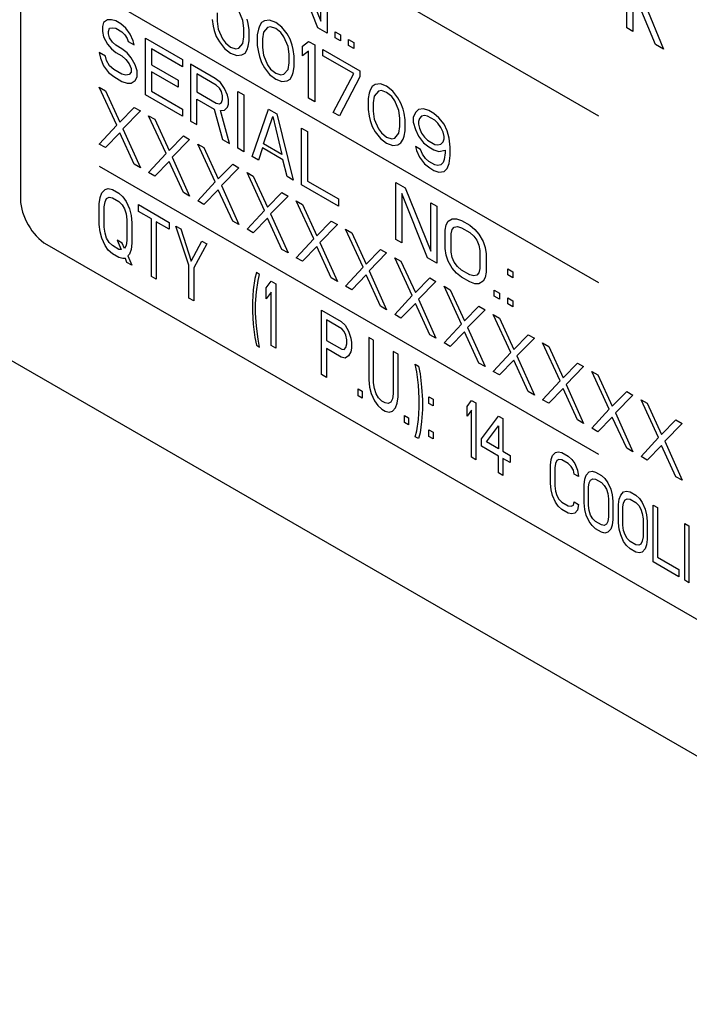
# Model space of a CAD drawing. Header units: millimetres. Extents: x 0 to 5600, y -1552 to 3960.
# Tile 80 of 199: x 3988 to 4024, y 2610 to 2663. Entities that reach past the tile are written whole.
import ezdxf

# ---------------------------------------------------------------- set-up
doc = ezdxf.new("R2010")
doc.units = ezdxf.units.MM
doc.header["$LTSCALE"] = 308
doc.layers.get('0').update_dxf_attribs({"linetype": 'CONTINUOUS'})
doc.styles.get("Standard").update_dxf_attribs({"font": 'txt', "width": 0.9})
doc.dimstyles.get("Standard").update_dxf_attribs({"dimtxt": 20, "dimasz": 33.333333, "dimexe": 1.5, "dimexo": 1.5, "dimtad": 1, "dimzin": 0, "dimdsep": 46, "dimtxsty": 'Standard', "dimblk": '_FILLED', "dimblk1": '_FILLED', "dimblk2": '_FILLED', "dimcen": 0.09, "dimazin": 0, "dimtol": 1, "dimtp": 0.01, "dimtm": 0.01, "dimtfac": 1, "dimtofl": 0, "dimtmove": 0, "dimatfit": 3, "dimldrblk": '_FILLED', "dimfxl": 0, "dimtolj": 1, "dimtzin": 0, "dimarcsym": 0})

# ---------------------------------------------------------------- blocks, each defined once
blk = doc.blocks.new('_FILLED')
at = {"color": 0, "linetype": 'ByBlock'}
blk.add_solid([(0, 0), (-1, 0.2), (-1, -0.2)], dxfattribs=at)

msp = doc.modelspace()

# ---------------------------------------------------------------- linework, layer by layer
at = {"color": 7, "linetype": 'Continuous'}
for p, q in [((3843.19, 2728.185), (4214.423, 2513.859)), ((3987.86, 2689.57), (3987.86, 2653.644)), ((3992.103, 2673.649), (4018.973, 2658.135)), ((4003.869, 2662.875), (4002.488, 2666.343)), ((4002.654, 2666.638), (4004.035, 2663.235)), ((4004.035, 2663.235), (4004.035, 2665.841)), ((4020.498, 2662.869), (4020.498, 2665.931)), ((4004.367, 2665.65), (4004.367, 2662.588)), ((3992.103, 2664.667), (4018.973, 2649.154)), ((4021.492, 2664.119), (4022.486, 2661.72)), ((3998.456, 2663.677), (3998.456, 2663.221)), ((3999.837, 2663.27), (3999.616, 2663.789)), ((4020.829, 2663.72), (4020.829, 2662.677)), ((4022.044, 2661.976), (4021.216, 2663.952)), ((3992.324, 2663.165), (3992.268, 2662.936)), ((3992.545, 2663.298), (3992.324, 2663.165)), ((3992.766, 2663.301), (3992.545, 2663.298)), ((3992.987, 2663.238), (3992.766, 2663.301)), ((3993.263, 2663.079), (3992.987, 2663.238)), ((3993.539, 2662.854), (3993.263, 2663.079)), ((3998.179, 2663.315), (3998.235, 2662.957)), ((3998.456, 2663.221), (3998.511, 2662.798)), ((3999.892, 2662.848), (3999.837, 2663.27)), ((4000.113, 2663.111), (4000.058, 2663.338)), ((4000.168, 2662.753), (4000.113, 2663.111)), ((4000.831, 2663.152), (4000.721, 2662.955)), ((4000.997, 2663.252), (4000.831, 2663.152)), ((4001.273, 2663.288), (4000.997, 2663.252)), ((4001.605, 2663.162), (4001.273, 2663.288)), ((4001.936, 2662.905), (4001.605, 2663.162)), ((3992.268, 2662.936), (3992.268, 2662.676)), ((3992.268, 2662.676), (3992.324, 2662.383)), ((3992.6, 2662.68), (3992.655, 2662.843)), ((3992.6, 2662.549), (3992.6, 2662.68)), ((3992.655, 2662.322), (3992.6, 2662.549)), ((3992.655, 2662.843), (3992.821, 2662.878)), ((3992.821, 2662.878), (3992.987, 2662.847)), ((3992.987, 2662.847), (3993.318, 2662.656)), ((3993.318, 2662.656), (3993.484, 2662.495)), ((3993.76, 2662.531), (3993.539, 2662.854)), ((3993.926, 2662.175), (3993.76, 2662.531)), ((3998.235, 2662.957), (3998.29, 2662.73)), ((3998.29, 2662.73), (3998.4, 2662.406)), ((3998.511, 2662.798), (3998.732, 2662.28)), ((3999.892, 2662.392), (3999.892, 2662.848)), ((4000.168, 2662.167), (4000.168, 2662.753)), ((4000.665, 2662.792), (4000.61, 2662.498)), ((4000.721, 2662.955), (4000.665, 2662.792)), ((4000.942, 2662.632), (4000.886, 2662.273)), ((4001.163, 2662.896), (4000.942, 2662.632)), ((4001.328, 2662.93), (4001.163, 2662.896)), ((4001.605, 2662.836), (4001.328, 2662.93)), ((4001.881, 2662.611), (4001.605, 2662.836)), ((4002.046, 2662.385), (4001.881, 2662.611)), ((4002.212, 2662.55), (4001.936, 2662.905)), ((4002.378, 2662.259), (4002.212, 2662.55)), ((4004.367, 2662.588), (4003.869, 2662.875)), ((4004.809, 2662.333), (4004.809, 2662.658)), ((4004.809, 2662.658), (4005.085, 2662.499)), ((4020.829, 2662.677), (4020.498, 2662.869)), ((3992.324, 2662.383), (3992.545, 2661.995)), ((3992.545, 2661.995), (3992.766, 2661.737)), ((3992.821, 2662.096), (3992.655, 2662.322)), ((3992.987, 2661.935), (3992.821, 2662.096)), ((3993.484, 2662.495), (3993.594, 2662.301)), ((3993.594, 2662.301), (3993.65, 2662.139)), ((3993.65, 2662.139), (3993.981, 2661.948)), ((3993.981, 2661.948), (3993.926, 2662.175)), ((3994.589, 2659.251), (3994.589, 2662.313)), ((3994.589, 2662.313), (3996.577, 2661.165)), ((3998.4, 2662.406), (3998.566, 2662.115)), ((3998.566, 2662.115), (3998.842, 2661.76)), ((3998.732, 2662.28), (3998.898, 2662.054)), ((3998.898, 2662.054), (3999.174, 2661.829)), ((3999.616, 2661.769), (3999.837, 2662.033)), ((3999.837, 2662.033), (3999.892, 2662.392)), ((4000.113, 2661.873), (4000.168, 2662.167)), ((4000.61, 2662.498), (4000.61, 2661.912)), ((4000.886, 2662.273), (4000.886, 2661.817)), ((4002.267, 2661.867), (4002.046, 2662.385)), ((4002.488, 2661.935), (4002.378, 2662.259)), ((4003.041, 2661.877), (4003.372, 2662.141)), ((4003.372, 2662.141), (4003.704, 2661.95)), ((4005.085, 2662.173), (4004.809, 2662.333)), ((4005.085, 2662.499), (4005.085, 2662.173)), ((4005.527, 2661.918), (4005.527, 2662.244)), ((4005.527, 2662.244), (4005.803, 2662.084)), ((4005.803, 2662.084), (4005.803, 2661.759)), ((4022.486, 2661.72), (4022.044, 2661.976)), ((3992.103, 2661.534), (3992.158, 2661.241)), ((3992.434, 2661.342), (3992.103, 2661.534)), ((3992.766, 2661.737), (3992.987, 2661.544)), ((3993.318, 2661.744), (3992.987, 2661.935)), ((3992.987, 2661.544), (3993.318, 2661.353)), ((3993.594, 2661.519), (3993.318, 2661.744)), ((3993.815, 2661.261), (3993.594, 2661.519)), ((3994.92, 2661.731), (3994.92, 2660.884)), ((3996.577, 2660.774), (3994.92, 2661.731)), ((3998.842, 2661.76), (3999.174, 2661.503)), ((3999.174, 2661.829), (3999.45, 2661.735)), ((3999.174, 2661.503), (3999.505, 2661.377)), ((3999.45, 2661.735), (3999.616, 2661.769)), ((3999.782, 2661.413), (3999.947, 2661.513)), ((3999.947, 2661.513), (4000.058, 2661.71)), ((4000.058, 2661.71), (4000.113, 2661.873)), ((4000.61, 2661.912), (4000.665, 2661.554)), ((4000.665, 2661.554), (4000.721, 2661.327)), ((4000.886, 2661.817), (4000.942, 2661.395)), ((4002.323, 2661.444), (4002.267, 2661.867)), ((4002.323, 2660.988), (4002.323, 2661.444)), ((4002.544, 2661.708), (4002.488, 2661.935)), ((4002.599, 2661.35), (4002.544, 2661.708)), ((4003.041, 2661.355), (4003.041, 2661.877)), ((4003.372, 2661.62), (4003.041, 2661.355)), ((4003.372, 2659.079), (4003.372, 2661.62)), ((4003.704, 2661.95), (4003.704, 2658.888)), ((4004.146, 2661.369), (4004.146, 2661.695)), ((4004.146, 2661.695), (4006.134, 2660.547)), ((4005.803, 2661.759), (4005.527, 2661.918)), ((3992.158, 2661.241), (3992.324, 2660.82)), ((3992.489, 2661.115), (3992.434, 2661.342)), ((3992.655, 2660.824), (3992.489, 2661.115)), ((3993.318, 2661.353), (3993.539, 2661.16)), ((3993.539, 2661.16), (3993.705, 2660.934)), ((3993.705, 2660.934), (3993.815, 2660.675)), ((3994.036, 2660.873), (3993.815, 2661.261)), ((3996.577, 2661.165), (3996.577, 2660.774)), ((3997.019, 2660.91), (3997.019, 2657.848)), ((3998.345, 2660.145), (3997.019, 2660.91)), ((3999.505, 2661.377), (3999.782, 2661.413)), ((4000.721, 2661.327), (4000.831, 2661.002)), ((4000.831, 2661.002), (4000.997, 2660.711)), ((4000.942, 2661.395), (4001.163, 2660.876)), ((4002.267, 2660.629), (4002.323, 2660.988)), ((4002.599, 2660.764), (4002.599, 2661.35)), ((4005.803, 2660.412), (4004.146, 2661.369)), ((3992.324, 2660.82), (3992.6, 2660.465)), ((3992.6, 2660.465), (3992.876, 2660.24)), ((3992.876, 2660.631), (3992.655, 2660.824)), ((3993.318, 2660.376), (3992.876, 2660.631)), ((3993.815, 2660.48), (3993.705, 2660.348)), ((3993.815, 2660.675), (3993.815, 2660.48)), ((3994.147, 2660.549), (3994.036, 2660.873)), ((3994.147, 2660.223), (3994.147, 2660.549)), ((3994.92, 2660.884), (3996.356, 2660.055)), ((3994.92, 2660.493), (3994.92, 2659.451)), ((3996.356, 2659.664), (3994.92, 2660.493)), ((3997.351, 2660.393), (3997.351, 2659.416)), ((3998.4, 2659.787), (3997.351, 2660.393)), ((4000.997, 2660.711), (4001.273, 2660.356)), ((4001.163, 2660.876), (4001.328, 2660.65)), ((4001.328, 2660.65), (4001.605, 2660.426)), ((4001.605, 2660.426), (4001.881, 2660.331)), ((4002.046, 2660.366), (4002.267, 2660.629)), ((4002.488, 2660.306), (4002.544, 2660.47)), ((4002.544, 2660.47), (4002.599, 2660.764)), ((4004.698, 2658.314), (4005.803, 2660.412)), ((4006.134, 2660.547), (4006.134, 2660.221)), ((3992.876, 2660.24), (3993.318, 2659.985)), ((3993.539, 2660.313), (3993.318, 2660.376)), ((3993.318, 2659.985), (3993.594, 2659.891)), ((3993.705, 2660.348), (3993.539, 2660.313)), ((3993.594, 2659.891), (3993.815, 2659.893)), ((3993.815, 2659.893), (3994.036, 2660.026)), ((3994.036, 2660.026), (3994.147, 2660.223)), ((3996.356, 2660.055), (3996.356, 2659.664)), ((3998.621, 2659.92), (3998.345, 2660.145)), ((3998.842, 2659.597), (3998.621, 2659.92)), ((4001.273, 2660.356), (4001.605, 2660.1)), ((4001.605, 2660.1), (4001.936, 2659.974)), ((4001.881, 2660.331), (4002.046, 2660.366)), ((4001.936, 2659.974), (4002.212, 2660.01)), ((4002.212, 2660.01), (4002.378, 2660.109)), ((4002.378, 2660.109), (4002.488, 2660.306)), ((4006.134, 2660.221), (4005.03, 2658.123)), ((3993.042, 2657.625), (3992.103, 2659.666)), ((3992.103, 2659.666), (3992.434, 2659.475)), ((3992.434, 2659.475), (3993.208, 2657.79)), ((3994.92, 2659.451), (3996.577, 2658.494)), ((3997.351, 2659.416), (3998.4, 2658.81)), ((3998.566, 2659.626), (3998.4, 2659.787)), ((3998.677, 2659.432), (3998.566, 2659.626)), ((3998.732, 2659.205), (3998.677, 2659.432)), ((3999.008, 2659.241), (3998.842, 2659.597)), ((3999.561, 2656.381), (3999.561, 2659.443)), ((3999.561, 2659.443), (3999.892, 2659.252)), ((4006.632, 2659.347), (4006.576, 2659.054)), ((4006.687, 2659.511), (4006.632, 2659.347)), ((4006.797, 2659.708), (4006.687, 2659.511)), ((4006.963, 2659.808), (4006.797, 2659.708)), ((4007.129, 2659.451), (4006.908, 2659.188)), ((4007.239, 2659.843), (4006.963, 2659.808)), ((4007.295, 2659.486), (4007.129, 2659.451)), ((4007.571, 2659.717), (4007.239, 2659.843)), ((4007.571, 2659.392), (4007.295, 2659.486)), ((4007.902, 2659.461), (4007.571, 2659.717)), ((4007.847, 2659.167), (4007.571, 2659.392)), ((4008.178, 2659.106), (4007.902, 2659.461)), ((3996.577, 2658.103), (3994.589, 2659.251)), ((3997.351, 2657.657), (3997.351, 2659.025)), ((3997.351, 2659.025), (3998.29, 2658.483)), ((3998.4, 2658.81), (3998.566, 2658.779)), ((3998.566, 2658.779), (3998.677, 2658.846)), ((3998.677, 2658.846), (3998.732, 2659.009)), ((3998.732, 2659.009), (3998.732, 2659.205)), ((3999.063, 2659.013), (3999.008, 2659.241)), ((3999.063, 2658.753), (3999.063, 2659.013)), ((3999.892, 2659.252), (3999.892, 2656.19)), ((4003.704, 2658.888), (4003.372, 2659.079)), ((4006.576, 2659.054), (4006.576, 2658.467)), ((4006.908, 2659.188), (4006.853, 2658.829)), ((4006.853, 2658.829), (4006.853, 2658.373)), ((4008.013, 2658.941), (4007.847, 2659.167)), ((4008.234, 2658.422), (4008.013, 2658.941)), ((4008.344, 2658.815), (4008.178, 2659.106)), ((4008.455, 2658.49), (4008.344, 2658.815)), ((3993.208, 2657.79), (3993.981, 2658.582)), ((3994.312, 2658.39), (3993.373, 2657.434)), ((3993.981, 2658.582), (3994.312, 2658.39)), ((3996.577, 2658.494), (3996.577, 2658.103)), ((3998.29, 2658.483), (3998.732, 2656.859)), ((3998.621, 2658.422), (3998.842, 2658.424)), ((3999.119, 2656.636), (3998.621, 2658.422)), ((3998.842, 2658.424), (3999.008, 2658.589)), ((3999.008, 2658.589), (3999.063, 2658.753)), ((4000.334, 2655.934), (4001.218, 2658.486)), ((4001.218, 2658.486), (4001.66, 2658.231)), ((4005.03, 2658.123), (4004.698, 2658.314)), ((4006.576, 2658.467), (4006.632, 2658.11)), ((4006.853, 2658.373), (4006.908, 2657.95)), ((4008.289, 2658), (4008.234, 2658.422)), ((4008.51, 2658.263), (4008.455, 2658.49)), ((4008.565, 2657.905), (4008.51, 2658.263)), ((4009.118, 2658.303), (4009.007, 2658.041)), ((4009.283, 2658.468), (4009.118, 2658.303)), ((4009.56, 2658.504), (4009.283, 2658.468)), ((4009.836, 2658.41), (4009.56, 2658.504)), ((4010.112, 2658.25), (4009.836, 2658.41)), ((3995.694, 2656.095), (3994.754, 2658.135)), ((3994.754, 2658.135), (3995.086, 2657.944)), ((3995.086, 2657.944), (3995.859, 2656.259)), ((3997.019, 2657.848), (3997.351, 2657.657)), ((4000.942, 2656.626), (4001.439, 2658.098)), ((4001.439, 2658.098), (4001.936, 2656.052)), ((4001.66, 2658.231), (4002.544, 2654.659)), ((4006.632, 2658.11), (4006.687, 2657.882)), ((4006.687, 2657.882), (4006.797, 2657.558)), ((4006.908, 2657.95), (4007.129, 2657.432)), ((4008.289, 2657.544), (4008.289, 2658)), ((4008.565, 2657.319), (4008.565, 2657.905)), ((4009.007, 2658.041), (4009.007, 2657.781)), ((4009.007, 2657.781), (4009.118, 2657.391)), ((4009.339, 2657.98), (4009.283, 2657.817)), ((4009.283, 2657.817), (4009.283, 2657.686)), ((4009.449, 2658.112), (4009.339, 2657.98)), ((4009.615, 2658.146), (4009.449, 2658.112)), ((4009.78, 2658.116), (4009.615, 2658.146)), ((4010.167, 2657.893), (4009.78, 2658.116)), ((4010.388, 2658.026), (4010.112, 2658.25)), ((4010.333, 2657.732), (4010.167, 2657.893)), ((4010.499, 2657.506), (4010.333, 2657.732)), ((4010.664, 2657.671), (4010.388, 2658.026)), ((3992.103, 2656.604), (3993.042, 2657.625)), ((3993.208, 2657.204), (3992.434, 2656.413)), ((3993.981, 2655.52), (3993.208, 2657.204)), ((3993.373, 2657.434), (3994.312, 2655.328)), ((4002.986, 2654.404), (4002.986, 2657.465)), ((4002.986, 2657.465), (4003.317, 2657.274)), ((4003.317, 2657.274), (4003.317, 2654.603)), ((4006.797, 2657.558), (4006.963, 2657.267)), ((4006.963, 2657.267), (4007.239, 2656.912)), ((4007.129, 2657.432), (4007.295, 2657.206)), ((4007.295, 2657.206), (4007.571, 2656.981)), ((4008.234, 2657.185), (4008.289, 2657.544)), ((4008.51, 2657.025), (4008.565, 2657.319)), ((4009.118, 2657.391), (4009.283, 2657.035)), ((4009.283, 2657.686), (4009.339, 2657.459)), ((4009.339, 2657.459), (4009.449, 2657.2)), ((4009.449, 2657.2), (4009.615, 2656.974)), ((4010.609, 2657.247), (4010.499, 2657.506)), ((4010.664, 2657.019), (4010.609, 2657.247)), ((4010.83, 2657.314), (4010.664, 2657.671)), ((4010.941, 2656.925), (4010.83, 2657.314)), ((3995.859, 2656.259), (3996.633, 2657.051)), ((3996.964, 2656.859), (3996.025, 2655.903)), ((3996.633, 2657.051), (3996.964, 2656.859)), ((3998.732, 2656.859), (3999.119, 2656.636)), ((4007.239, 2656.912), (4007.571, 2656.655)), ((4007.571, 2656.981), (4007.847, 2656.887)), ((4007.847, 2656.887), (4008.013, 2656.921)), ((4008.013, 2656.921), (4008.234, 2657.185)), ((4008.178, 2656.565), (4008.344, 2656.665)), ((4008.344, 2656.665), (4008.455, 2656.862)), ((4008.455, 2656.862), (4008.51, 2657.025)), ((4009.283, 2657.035), (4009.56, 2656.68)), ((4009.56, 2656.68), (4009.836, 2656.455)), ((4009.615, 2656.974), (4009.78, 2656.813)), ((4009.78, 2656.813), (4010.167, 2656.59)), ((4010.499, 2656.594), (4010.609, 2656.725)), ((4010.609, 2656.725), (4010.664, 2656.889)), ((4010.664, 2656.889), (4010.664, 2657.019)), ((4010.996, 2656.437), (4010.941, 2656.925)), ((3992.434, 2656.413), (3992.103, 2656.604)), ((3998.345, 2654.564), (3997.406, 2656.604)), ((3997.406, 2656.604), (3997.738, 2656.413)), ((3997.738, 2656.413), (3998.511, 2654.729)), ((3999.892, 2656.19), (3999.561, 2656.381)), ((4000.886, 2656.397), (4000.665, 2655.743)), ((4001.991, 2655.759), (4000.886, 2656.397)), ((4001.936, 2656.052), (4000.942, 2656.626)), ((4007.571, 2656.655), (4007.902, 2656.529)), ((4007.902, 2656.529), (4008.178, 2656.565)), ((4009.118, 2656.479), (4009.173, 2656.252)), ((4009.394, 2656.32), (4009.118, 2656.479)), ((4009.173, 2656.252), (4009.339, 2655.895)), ((4009.504, 2656.06), (4009.394, 2656.32)), ((4009.836, 2656.455), (4010.112, 2656.296)), ((4010.112, 2656.296), (4010.388, 2656.201)), ((4010.167, 2656.59), (4010.333, 2656.559)), ((4010.333, 2656.559), (4010.499, 2656.594)), ((4010.388, 2656.201), (4010.72, 2656.271)), ((4010.72, 2656.14), (4010.664, 2655.781)), ((4010.72, 2656.271), (4010.72, 2656.14)), ((4010.996, 2655.981), (4010.996, 2656.437)), ((3994.754, 2655.073), (3995.694, 2656.095)), ((3995.859, 2655.673), (3995.086, 2654.882)), ((3996.633, 2653.989), (3995.859, 2655.673)), ((3996.025, 2655.903), (3996.964, 2653.797)), ((4000.665, 2655.743), (4000.334, 2655.934)), ((4002.212, 2654.85), (4001.991, 2655.759)), ((4009.339, 2655.895), (4009.615, 2655.54)), ((4009.67, 2655.834), (4009.504, 2656.06)), ((4009.836, 2655.673), (4009.67, 2655.834)), ((4010.167, 2655.482), (4009.836, 2655.673)), ((4010.609, 2655.618), (4010.499, 2655.486)), ((4010.664, 2655.781), (4010.609, 2655.618)), ((4010.941, 2655.557), (4010.996, 2655.981)), ((3992.103, 2655.408), (4018.973, 2639.895)), ((3994.312, 2655.328), (3993.981, 2655.52)), ((3995.086, 2654.882), (3994.754, 2655.073)), ((3998.511, 2654.729), (3999.284, 2655.52)), ((3999.616, 2655.328), (3998.677, 2654.372)), ((3999.284, 2655.52), (3999.616, 2655.328)), ((4000.997, 2653.033), (4000.058, 2655.073)), ((4000.058, 2655.073), (4000.389, 2654.882)), ((4009.615, 2655.54), (4009.891, 2655.316)), ((4009.891, 2655.316), (4010.112, 2655.188)), ((4010.112, 2655.188), (4010.388, 2655.094)), ((4010.333, 2655.452), (4010.167, 2655.482)), ((4010.499, 2655.486), (4010.333, 2655.452)), ((4010.388, 2655.094), (4010.664, 2655.13)), ((4010.664, 2655.13), (4010.83, 2655.295)), ((4010.83, 2655.295), (4010.941, 2655.557)), ((3997.406, 2653.542), (3998.345, 2654.564)), ((4000.389, 2654.882), (4001.163, 2653.198)), ((4002.544, 2654.659), (4002.212, 2654.85)), ((4003.317, 2654.603), (4004.974, 2653.646)), ((3992.234, 2653.97), (3992.41, 2654.164)), ((3992.41, 2654.164), (3992.585, 2654.211)), ((3992.585, 2654.211), (3992.804, 2654.158)), ((3992.804, 2654.158), (3993.155, 2653.956)), ((3998.511, 2654.142), (3997.738, 2653.351)), ((3999.284, 2652.458), (3998.511, 2654.142)), ((3998.677, 2654.372), (3999.616, 2652.267)), ((4004.974, 2653.255), (4002.986, 2654.404)), ((4008.068, 2651.469), (4008.068, 2654.531)), ((4008.068, 2654.531), (4008.565, 2654.244)), ((4008.565, 2654.244), (4009.946, 2650.841)), ((3992.103, 2653.382), (3992.147, 2653.725)), ((3992.147, 2653.725), (3992.234, 2653.97)), ((3992.366, 2653.23), (3992.41, 2653.5)), ((3992.41, 2653.5), (3992.497, 2653.671)), ((3992.497, 2653.671), (3992.629, 2653.742)), ((3992.629, 2653.742), (3992.804, 2653.715)), ((3992.804, 2653.715), (3993.155, 2653.513)), ((3993.155, 2653.956), (3993.374, 2653.755)), ((3993.155, 2653.513), (3993.33, 2653.338)), ((3993.374, 2653.755), (3993.549, 2653.506)), ((3993.549, 2653.506), (3993.724, 2653.11)), ((3996.964, 2653.797), (3996.633, 2653.989)), ((3997.738, 2653.351), (3997.406, 2653.542)), ((4001.163, 2653.198), (4001.936, 2653.989)), ((4002.267, 2653.798), (4001.328, 2652.841)), ((4001.936, 2653.989), (4002.267, 2653.798)), ((4003.649, 2651.502), (4002.709, 2653.542)), ((4002.709, 2653.542), (4003.041, 2653.351)), ((4004.974, 2653.646), (4004.974, 2653.255)), ((4008.399, 2653.949), (4008.399, 2651.278)), ((4009.78, 2650.481), (4008.399, 2653.949)), ((3992.103, 2652.274), (3992.103, 2653.382)), ((3992.366, 2652.122), (3992.366, 2653.23)), ((3993.33, 2653.338), (3993.461, 2653.114)), ((3993.461, 2653.114), (3993.549, 2652.842)), ((3993.724, 2653.11), (3993.812, 2652.764)), ((3994.206, 2652.979), (3994.206, 2653.348)), ((3994.206, 2653.348), (3995.872, 2652.387)), ((3994.908, 2652.574), (3994.206, 2652.979)), ((4000.058, 2652.011), (4000.997, 2653.033)), ((4003.041, 2653.351), (4003.814, 2651.667)), ((4009.946, 2650.841), (4009.946, 2653.447)), ((4009.946, 2653.447), (4010.278, 2653.255)), ((4010.278, 2653.255), (4010.278, 2650.194)), ((3993.549, 2652.842), (3993.593, 2652.521)), ((3993.593, 2652.521), (3993.593, 2651.414)), ((3993.812, 2652.764), (3993.856, 2652.369)), ((3994.908, 2649.473), (3994.908, 2652.574)), ((3995.171, 2652.423), (3995.171, 2649.322)), ((3995.872, 2652.018), (3995.171, 2652.423)), ((3999.616, 2652.267), (3999.284, 2652.458)), ((4001.163, 2652.611), (4000.389, 2651.82)), ((4001.936, 2650.927), (4001.163, 2652.611)), ((4001.328, 2652.841), (4002.267, 2650.736)), ((4003.814, 2651.667), (4004.588, 2652.458)), ((4004.588, 2652.458), (4004.919, 2652.267)), ((4010.775, 2652.252), (4010.885, 2652.449)), ((4010.885, 2652.449), (4011.106, 2652.582)), ((4011.106, 2652.582), (4011.327, 2652.584)), ((4011.327, 2652.584), (4011.603, 2652.49)), ((4011.603, 2652.49), (4012.045, 2652.235)), ((3992.147, 2651.88), (3992.103, 2652.274)), ((3992.41, 2651.802), (3992.366, 2652.122)), ((3993.856, 2652.369), (3993.856, 2651.262)), ((3995.872, 2652.387), (3995.872, 2652.018)), ((3996.924, 2650.081), (3996.222, 2652.184)), ((3996.222, 2652.184), (3996.485, 2652.033)), ((3996.485, 2652.033), (3997.055, 2650.301)), ((4000.389, 2651.82), (4000.058, 2652.011)), ((4004.919, 2652.267), (4003.98, 2651.31)), ((4006.3, 2649.971), (4005.361, 2652.012)), ((4005.361, 2652.012), (4005.692, 2651.82)), ((4010.72, 2651.958), (4010.775, 2652.252)), ((4010.72, 2650.981), (4010.72, 2651.958)), ((4011.051, 2651.767), (4011.106, 2651.995)), ((4011.106, 2651.995), (4011.217, 2652.127)), ((4011.217, 2652.127), (4011.383, 2652.162)), ((4011.383, 2652.162), (4011.603, 2652.099)), ((4011.603, 2652.099), (4012.045, 2651.844)), ((4012.045, 2652.235), (4012.322, 2652.01)), ((4012.322, 2652.01), (4012.543, 2651.752)), ((3992.234, 2651.534), (3992.147, 2651.88)), ((3992.41, 2651.137), (3992.234, 2651.534)), ((3992.497, 2651.53), (3992.41, 2651.802)), ((3992.629, 2651.306), (3992.497, 2651.53)), ((3993.067, 2651.422), (3993.286, 2650.926)), ((3993.33, 2651.27), (3993.067, 2651.422)), ((3993.593, 2651.414), (3993.549, 2651.144)), ((3997.055, 2650.301), (3997.625, 2651.375)), ((3997.625, 2651.375), (3997.888, 2651.223)), ((4002.709, 2650.481), (4003.649, 2651.502)), ((4005.692, 2651.82), (4006.466, 2650.136)), ((4008.399, 2651.278), (4008.068, 2651.469)), ((4011.051, 2650.789), (4011.051, 2651.767)), ((4012.045, 2651.844), (4012.266, 2651.651)), ((4012.266, 2651.651), (4012.432, 2651.425)), ((4012.432, 2651.425), (4012.543, 2651.166)), ((4012.543, 2651.752), (4012.764, 2651.364)), ((4012.764, 2651.364), (4012.874, 2651.04)), ((3989.274, 2651.195), (4057.157, 2612.004)), ((3992.585, 2650.888), (3992.41, 2651.137)), ((3992.804, 2650.688), (3992.585, 2650.888)), ((3992.804, 2651.131), (3992.629, 2651.306)), ((3993.155, 2650.928), (3992.804, 2651.131)), ((3993.286, 2650.926), (3993.155, 2650.928)), ((3993.461, 2650.973), (3993.33, 2651.27)), ((3993.549, 2651.144), (3993.461, 2650.973)), ((3993.812, 2650.918), (3993.724, 2650.673)), ((3993.856, 2651.262), (3993.812, 2650.918)), ((3997.888, 2651.223), (3997.187, 2649.93)), ((4002.267, 2650.736), (4001.936, 2650.927)), ((4003.814, 2651.08), (4003.041, 2650.289)), ((4004.588, 2649.396), (4003.814, 2651.08)), ((4003.98, 2651.31), (4004.919, 2649.205)), ((4006.466, 2650.136), (4007.239, 2650.927)), ((4007.239, 2650.927), (4007.571, 2650.736)), ((4010.775, 2650.623), (4010.72, 2650.981)), ((4012.543, 2651.166), (4012.598, 2650.874)), ((4012.598, 2650.874), (4012.598, 2649.896)), ((4012.874, 2651.04), (4012.929, 2650.682)), ((3993.155, 2650.485), (3992.804, 2650.688)), ((3993.374, 2650.433), (3993.155, 2650.485)), ((3993.505, 2650.431), (3993.374, 2650.433)), ((3993.593, 2650.232), (3993.505, 2650.431)), ((3993.724, 2650.673), (3993.637, 2650.576)), ((3993.637, 2650.576), (3993.856, 2650.081)), ((4003.041, 2650.289), (4002.709, 2650.481)), ((4007.571, 2650.736), (4006.632, 2649.78)), ((4008.952, 2648.44), (4008.013, 2650.481)), ((4008.013, 2650.481), (4008.344, 2650.289)), ((4010.278, 2650.194), (4009.78, 2650.481)), ((4010.885, 2650.299), (4010.775, 2650.623)), ((4011.106, 2649.911), (4010.885, 2650.299)), ((4011.106, 2650.497), (4011.051, 2650.789)), ((4011.217, 2650.238), (4011.106, 2650.497)), ((4012.929, 2650.682), (4012.929, 2649.705)), ((3993.856, 2650.081), (3993.593, 2650.232)), ((3996.924, 2648.309), (3996.924, 2650.081)), ((3997.187, 2649.93), (3997.187, 2648.158)), ((4005.361, 2648.95), (4006.3, 2649.971)), ((4006.632, 2649.78), (4007.571, 2647.674)), ((4008.344, 2650.289), (4009.118, 2648.605)), ((4011.327, 2649.653), (4011.106, 2649.911)), ((4011.383, 2650.012), (4011.217, 2650.238)), ((4011.603, 2649.819), (4011.383, 2650.012)), ((4012.045, 2649.564), (4011.603, 2649.819)), ((4012.598, 2649.896), (4012.543, 2649.668)), ((4014.089, 2649.556), (4014.089, 2649.882)), ((4014.089, 2649.882), (4014.366, 2649.723)), ((3995.171, 2649.322), (3994.908, 2649.473)), ((4000.474, 2649.361), (4000.386, 2648.747)), ((4000.561, 2649.68), (4000.474, 2649.361)), ((4000.736, 2649.578), (4000.561, 2649.68)), ((4000.561, 2648.646), (4000.649, 2649.26)), ((4000.649, 2649.26), (4000.736, 2649.578)), ((4004.919, 2649.205), (4004.588, 2649.396)), ((4006.466, 2649.55), (4005.692, 2648.758)), ((4007.239, 2647.865), (4006.466, 2649.55)), ((4009.118, 2648.605), (4009.891, 2649.396)), ((4009.891, 2649.396), (4010.222, 2649.205)), ((4011.603, 2649.428), (4011.327, 2649.653)), ((4012.045, 2649.173), (4011.603, 2649.428)), ((4012.266, 2649.501), (4012.045, 2649.564)), ((4012.432, 2649.536), (4012.266, 2649.501)), ((4012.543, 2649.668), (4012.432, 2649.536)), ((4012.874, 2649.411), (4012.764, 2649.214)), ((4012.929, 2649.705), (4012.874, 2649.411)), ((4014.366, 2649.397), (4014.089, 2649.556)), ((4014.366, 2649.723), (4014.366, 2649.397)), ((4000.386, 2648.747), (4000.342, 2648.108)), ((4001.087, 2648.859), (4001.35, 2649.224)), ((4001.087, 2648.268), (4001.087, 2648.859)), ((4001.35, 2649.224), (4001.613, 2649.072)), ((4001.613, 2649.072), (4001.613, 2645.602)), ((4005.692, 2648.758), (4005.361, 2648.95)), ((4010.222, 2649.205), (4009.283, 2648.249)), ((4011.603, 2646.909), (4010.664, 2648.95)), ((4010.664, 2648.95), (4010.996, 2648.758)), ((4010.996, 2648.758), (4011.769, 2647.074)), ((4012.322, 2649.079), (4012.045, 2649.173)), ((4012.543, 2649.081), (4012.322, 2649.079)), ((4012.764, 2649.214), (4012.543, 2649.081)), ((4013.371, 2648.408), (4013.371, 2648.733)), ((4013.371, 2648.733), (4013.647, 2648.574)), ((3997.187, 2648.158), (3996.924, 2648.309)), ((4000.517, 2648.007), (4000.561, 2648.646)), ((4001.35, 2648.633), (4001.087, 2648.268)), ((4001.35, 2645.754), (4001.35, 2648.633)), ((4008.013, 2647.419), (4008.952, 2648.44)), ((4009.283, 2648.249), (4010.222, 2646.143)), ((4013.647, 2648.248), (4013.371, 2648.408)), ((4013.647, 2648.574), (4013.647, 2648.248)), ((4014.089, 2647.993), (4014.089, 2648.319)), ((4014.089, 2648.319), (4014.366, 2648.159)), ((4000.342, 2648.108), (4000.342, 2647.591)), ((4000.517, 2647.49), (4000.517, 2648.007)), ((4004.067, 2644.185), (4004.067, 2647.655)), ((4004.067, 2647.655), (4005.119, 2647.048)), ((4007.571, 2647.674), (4007.239, 2647.865)), ((4009.118, 2648.019), (4008.344, 2647.227)), ((4009.891, 2646.334), (4009.118, 2648.019)), ((4011.769, 2647.074), (4012.543, 2647.865)), ((4012.874, 2647.674), (4011.935, 2646.718)), ((4012.543, 2647.865), (4012.874, 2647.674)), ((4014.366, 2647.833), (4014.089, 2647.993)), ((4014.366, 2648.159), (4014.366, 2647.833)), ((4000.342, 2647.591), (4000.386, 2646.901)), ((4000.561, 2646.8), (4000.517, 2647.49)), ((4004.33, 2647.134), (4004.33, 2646.027)), ((4005.163, 2646.654), (4004.33, 2647.134)), ((4008.344, 2647.227), (4008.013, 2647.419)), ((4014.255, 2645.378), (4013.316, 2647.419)), ((4013.316, 2647.419), (4013.647, 2647.227)), ((4013.647, 2647.227), (4014.421, 2645.543)), ((4000.386, 2646.901), (4000.474, 2646.186)), ((4000.649, 2646.085), (4000.561, 2646.8)), ((4005.119, 2647.048), (4005.338, 2646.848)), ((4005.294, 2646.504), (4005.163, 2646.654)), ((4005.338, 2646.848), (4005.514, 2646.525)), ((4010.664, 2645.888), (4011.603, 2646.909)), ((4011.935, 2646.718), (4012.874, 2644.612)), ((4000.474, 2646.186), (4000.561, 2645.766)), ((4000.736, 2645.665), (4000.649, 2646.085)), ((4005.382, 2646.306), (4005.294, 2646.504)), ((4005.426, 2646.059), (4005.382, 2646.306)), ((4005.426, 2645.837), (4005.426, 2646.059)), ((4005.514, 2646.525), (4005.645, 2646.154)), ((4005.645, 2646.154), (4005.689, 2645.907)), ((4006.609, 2646.188), (4006.609, 2643.899)), ((4006.872, 2646.036), (4006.609, 2646.188)), ((4010.222, 2646.143), (4009.891, 2646.334)), ((4011.769, 2646.488), (4010.996, 2645.696)), ((4012.543, 2644.803), (4011.769, 2646.488)), ((4014.421, 2645.543), (4015.194, 2646.334)), ((4015.526, 2646.143), (4014.587, 2645.187)), ((4015.194, 2646.334), (4015.526, 2646.143)), ((4000.561, 2645.766), (4000.736, 2645.665)), ((4001.613, 2645.602), (4001.35, 2645.754)), ((4004.33, 2646.027), (4005.163, 2645.546)), ((4004.33, 2645.584), (4004.33, 2644.033)), ((4005.119, 2645.128), (4004.33, 2645.584)), ((4005.163, 2645.546), (4005.294, 2645.544)), ((4005.294, 2645.544), (4005.382, 2645.641)), ((4005.382, 2645.641), (4005.426, 2645.837)), ((4005.689, 2645.612), (4005.645, 2645.415)), ((4005.689, 2645.907), (4005.689, 2645.612)), ((4006.872, 2643.747), (4006.872, 2646.036)), ((4010.996, 2645.696), (4010.664, 2645.888)), ((4016.907, 2643.847), (4015.968, 2645.888)), ((4015.968, 2645.888), (4016.299, 2645.697)), ((4016.299, 2645.697), (4017.073, 2644.012)), ((4005.338, 2645.076), (4005.119, 2645.128)), ((4005.514, 2645.196), (4005.338, 2645.076)), ((4005.645, 2645.415), (4005.514, 2645.196)), ((4007.924, 2645.429), (4007.924, 2643.14)), ((4008.187, 2645.277), (4007.924, 2645.429)), ((4008.187, 2642.988), (4008.187, 2645.277)), ((4013.316, 2644.357), (4014.255, 2645.378)), ((4014.587, 2645.187), (4015.526, 2643.081)), ((4009.195, 2644.326), (4009.107, 2644.746)), ((4009.107, 2644.746), (4009.283, 2644.644)), ((4009.283, 2644.644), (4009.37, 2644.225)), ((4012.874, 2644.612), (4012.543, 2644.803)), ((4014.421, 2644.957), (4013.647, 2644.166)), ((4015.194, 2643.273), (4014.421, 2644.957)), ((4017.073, 2644.012), (4017.846, 2644.804)), ((4018.177, 2644.612), (4017.238, 2643.656)), ((4017.846, 2644.804), (4018.177, 2644.612)), ((4004.33, 2644.033), (4004.067, 2644.185)), ((4009.283, 2643.611), (4009.195, 2644.326)), ((4009.37, 2644.225), (4009.458, 2643.509)), ((4013.647, 2644.166), (4013.316, 2644.357)), ((4019.558, 2642.316), (4018.619, 2644.357)), ((4018.619, 2644.357), (4018.951, 2644.166)), ((4018.951, 2644.166), (4019.724, 2642.481)), ((4006.039, 2643.047), (4006.039, 2643.416)), ((4006.039, 2643.416), (4006.259, 2643.289)), ((4006.609, 2643.899), (4006.653, 2643.504)), ((4006.653, 2643.504), (4006.741, 2643.159)), ((4006.916, 2643.427), (4006.872, 2643.747)), ((4007.004, 2643.154), (4006.916, 2643.427)), ((4009.326, 2642.921), (4009.283, 2643.611)), ((4009.458, 2643.509), (4009.502, 2642.82)), ((4015.968, 2642.826), (4016.907, 2643.847)), ((4017.073, 2643.426), (4016.299, 2642.635)), ((4017.846, 2641.742), (4017.073, 2643.426)), ((4017.238, 2643.656), (4018.177, 2641.55)), ((4006.259, 2642.92), (4006.039, 2643.047)), ((4006.259, 2643.289), (4006.259, 2642.92)), ((4006.741, 2643.159), (4006.916, 2642.762)), ((4007.135, 2642.931), (4007.004, 2643.154)), ((4007.31, 2642.756), (4007.135, 2642.931)), ((4007.88, 2642.87), (4007.792, 2642.699)), ((4007.924, 2643.14), (4007.88, 2642.87)), ((4008.143, 2642.644), (4008.187, 2642.988)), ((4009.326, 2642.404), (4009.326, 2642.921)), ((4009.852, 2642.617), (4009.852, 2642.986)), ((4009.852, 2642.986), (4010.071, 2642.86)), ((4015.526, 2643.081), (4015.194, 2643.273)), ((4019.724, 2642.481), (4020.498, 2643.273)), ((4020.829, 2643.081), (4019.89, 2642.125)), ((4020.498, 2643.273), (4020.829, 2643.081)), ((4006.916, 2642.762), (4007.091, 2642.513)), ((4007.091, 2642.513), (4007.31, 2642.313)), ((4007.486, 2642.655), (4007.31, 2642.756)), ((4007.661, 2642.627), (4007.486, 2642.655)), ((4007.792, 2642.699), (4007.661, 2642.627)), ((4007.88, 2642.205), (4008.055, 2642.399)), ((4008.055, 2642.399), (4008.143, 2642.644)), ((4009.283, 2641.765), (4009.326, 2642.404)), ((4009.502, 2642.82), (4009.502, 2642.303)), ((4010.071, 2642.491), (4009.852, 2642.617)), ((4010.071, 2642.86), (4010.071, 2642.491)), ((4011.902, 2642.472), (4012.134, 2642.794)), ((4011.902, 2641.951), (4011.902, 2642.472)), ((4012.134, 2642.794), (4012.366, 2642.66)), ((4012.366, 2642.66), (4012.366, 2639.598)), ((4016.299, 2642.635), (4015.968, 2642.826)), ((4022.21, 2640.786), (4021.271, 2642.826)), ((4021.271, 2642.826), (4021.602, 2642.635)), ((4021.602, 2642.635), (4022.376, 2640.95)), ((4007.31, 2642.313), (4007.486, 2642.212)), ((4007.486, 2642.212), (4007.705, 2642.159)), ((4007.705, 2642.159), (4007.88, 2642.205)), ((4008.538, 2641.604), (4008.538, 2641.973)), ((4008.538, 2641.973), (4008.757, 2641.847)), ((4008.757, 2641.847), (4008.757, 2641.478)), ((4009.502, 2642.303), (4009.458, 2641.664)), ((4012.134, 2642.273), (4011.902, 2641.951)), ((4012.134, 2639.732), (4012.134, 2642.273)), ((4012.675, 2640.723), (4013.603, 2641.946)), ((4013.603, 2641.946), (4013.835, 2641.812)), ((4013.835, 2641.812), (4013.835, 2640.053)), ((4018.619, 2641.295), (4019.558, 2642.316)), ((4019.724, 2641.895), (4018.951, 2641.104)), ((4020.498, 2640.211), (4019.724, 2641.895)), ((4019.89, 2642.125), (4020.829, 2640.019)), ((4008.757, 2641.478), (4008.538, 2641.604)), ((4009.195, 2641.151), (4009.283, 2641.765)), ((4009.458, 2641.664), (4009.37, 2641.05)), ((4012.946, 2640.566), (4013.603, 2641.425)), ((4013.603, 2641.425), (4013.603, 2640.187)), ((4018.177, 2641.55), (4017.846, 2641.742)), ((4018.951, 2641.104), (4018.619, 2641.295)), ((4022.376, 2640.95), (4023.149, 2641.742)), ((4023.481, 2641.55), (4022.542, 2640.594)), ((4023.149, 2641.742), (4023.481, 2641.55)), ((4009.107, 2640.832), (4009.195, 2641.151)), ((4009.283, 2640.731), (4009.107, 2640.832)), ((4009.37, 2641.05), (4009.283, 2640.731)), ((4009.852, 2640.845), (4009.852, 2641.214)), ((4009.852, 2641.214), (4010.071, 2641.088)), ((4010.071, 2640.719), (4009.852, 2640.845)), ((4010.071, 2641.088), (4010.071, 2640.719)), ((4021.271, 2639.764), (4022.21, 2640.786)), ((4012.675, 2640.332), (4012.675, 2640.723)), ((4013.603, 2639.796), (4012.675, 2640.332)), ((4013.603, 2640.187), (4012.946, 2640.566)), ((4022.376, 2640.364), (4021.602, 2639.573)), ((4023.149, 2638.68), (4022.376, 2640.364)), ((4022.542, 2640.594), (4023.481, 2638.488)), ((4012.366, 2639.598), (4012.134, 2639.732)), ((4013.603, 2638.884), (4013.603, 2639.796)), ((4013.835, 2640.053), (4014.222, 2639.83)), ((4014.222, 2639.83), (4014.222, 2639.439)), ((4016.426, 2639.599), (4016.504, 2639.815)), ((4016.504, 2639.815), (4016.658, 2639.987)), ((4016.658, 2639.987), (4016.813, 2640.028)), ((4016.813, 2640.028), (4017.006, 2639.981)), ((4017.006, 2639.981), (4017.354, 2639.78)), ((4017.354, 2639.78), (4017.548, 2639.603)), ((4020.829, 2640.019), (4020.498, 2640.211)), ((4021.602, 2639.573), (4021.271, 2639.764)), ((4013.835, 2639.662), (4013.835, 2638.75)), ((4014.222, 2639.439), (4013.835, 2639.662)), ((4016.388, 2639.296), (4016.426, 2639.599)), ((4016.388, 2638.319), (4016.388, 2639.296)), ((4016.658, 2639.4), (4016.62, 2639.162)), ((4016.62, 2639.162), (4016.62, 2638.185)), ((4016.736, 2639.551), (4016.658, 2639.4)), ((4016.852, 2639.614), (4016.736, 2639.551)), ((4017.006, 2639.59), (4016.852, 2639.614)), ((4017.354, 2639.389), (4017.006, 2639.59)), ((4017.509, 2639.235), (4017.354, 2639.389)), ((4017.625, 2639.037), (4017.509, 2639.235)), ((4017.548, 2639.603), (4017.702, 2639.384)), ((4017.702, 2639.384), (4017.857, 2639.034)), ((4013.835, 2638.75), (4013.603, 2638.884)), ((4017.664, 2638.82), (4017.625, 2639.037)), ((4017.896, 2638.686), (4017.664, 2638.82)), ((4017.857, 2639.034), (4017.896, 2638.686)), ((4018.244, 2638.55), (4018.321, 2638.766)), ((4018.321, 2638.766), (4018.476, 2638.937)), ((4018.476, 2638.937), (4018.63, 2638.978)), ((4018.63, 2638.978), (4018.824, 2638.932)), ((4018.824, 2638.932), (4019.133, 2638.753)), ((4019.133, 2638.753), (4019.326, 2638.576)), ((4023.481, 2638.488), (4023.149, 2638.68)), ((4016.426, 2637.971), (4016.388, 2638.319)), ((4016.62, 2638.185), (4016.658, 2637.902)), ((4018.205, 2638.247), (4018.244, 2638.55)), ((4018.205, 2637.269), (4018.205, 2638.247)), ((4018.437, 2638.113), (4018.476, 2638.351)), ((4018.437, 2637.135), (4018.437, 2638.113)), ((4018.476, 2638.351), (4018.553, 2638.502)), ((4018.553, 2638.502), (4018.669, 2638.565)), ((4018.669, 2638.565), (4018.824, 2638.541)), ((4018.824, 2638.541), (4019.133, 2638.362)), ((4019.133, 2638.362), (4019.288, 2638.208)), ((4019.288, 2638.208), (4019.404, 2638.011)), ((4019.326, 2638.576), (4019.481, 2638.357)), ((4019.481, 2638.357), (4019.636, 2638.007)), ((4016.504, 2637.665), (4016.426, 2637.971)), ((4016.658, 2637.316), (4016.504, 2637.665)), ((4016.658, 2637.902), (4016.736, 2637.662)), ((4016.736, 2637.662), (4016.852, 2637.464)), ((4019.404, 2638.011), (4019.481, 2637.77)), ((4019.481, 2637.77), (4019.52, 2637.488)), ((4019.636, 2638.007), (4019.713, 2637.702)), ((4019.713, 2637.702), (4019.752, 2637.354)), ((4020.1, 2637.478), (4020.177, 2637.694)), ((4020.177, 2637.694), (4020.332, 2637.866)), ((4020.332, 2637.866), (4020.487, 2637.907)), ((4020.487, 2637.907), (4020.68, 2637.86)), ((4020.68, 2637.86), (4020.989, 2637.681)), ((4020.989, 2637.681), (4021.183, 2637.505)), ((4016.813, 2637.096), (4016.658, 2637.316)), ((4017.006, 2636.919), (4016.813, 2637.096)), ((4016.852, 2637.464), (4017.006, 2637.31)), ((4017.006, 2637.31), (4017.354, 2637.109)), ((4017.354, 2637.109), (4017.509, 2637.085)), ((4017.509, 2637.085), (4017.625, 2637.148)), ((4017.625, 2637.148), (4017.664, 2637.321)), ((4017.664, 2637.321), (4017.896, 2637.187)), ((4017.896, 2637.187), (4017.857, 2636.884)), ((4018.244, 2636.921), (4018.205, 2637.269)), ((4018.476, 2636.853), (4018.437, 2637.135)), ((4019.52, 2637.488), (4019.52, 2636.51)), ((4019.752, 2637.354), (4019.752, 2636.376)), ((4020.061, 2637.175), (4020.1, 2637.478)), ((4020.061, 2636.198), (4020.061, 2637.175)), ((4020.293, 2637.041), (4020.332, 2637.279)), ((4020.293, 2636.064), (4020.293, 2637.041)), ((4020.332, 2637.279), (4020.409, 2637.43)), ((4020.409, 2637.43), (4020.525, 2637.493)), ((4020.525, 2637.493), (4020.68, 2637.469)), ((4020.68, 2637.469), (4020.989, 2637.291)), ((4020.989, 2637.291), (4021.144, 2637.136)), ((4021.144, 2637.136), (4021.26, 2636.939)), ((4021.183, 2637.505), (4021.337, 2637.285)), ((4021.337, 2637.285), (4021.492, 2636.935)), ((4021.917, 2634.084), (4021.917, 2637.146)), ((4021.917, 2637.146), (4022.149, 2637.012)), ((4017.354, 2636.718), (4017.006, 2636.919)), ((4017.548, 2636.672), (4017.354, 2636.718)), ((4017.702, 2636.713), (4017.548, 2636.672)), ((4017.857, 2636.884), (4017.702, 2636.713)), ((4018.321, 2636.616), (4018.244, 2636.921)), ((4018.476, 2636.266), (4018.321, 2636.616)), ((4018.553, 2636.612), (4018.476, 2636.853)), ((4018.669, 2636.415), (4018.553, 2636.612)), ((4019.52, 2636.51), (4019.481, 2636.272)), ((4021.26, 2636.939), (4021.337, 2636.699)), ((4021.337, 2636.699), (4021.376, 2636.416)), ((4021.492, 2636.935), (4021.569, 2636.63)), ((4021.569, 2636.63), (4021.608, 2636.282)), ((4022.149, 2637.012), (4022.149, 2634.341)), ((4018.63, 2636.047), (4018.476, 2636.266)), ((4018.824, 2635.87), (4018.63, 2636.047)), ((4018.824, 2636.261), (4018.669, 2636.415)), ((4019.133, 2636.082), (4018.824, 2636.261)), ((4019.288, 2636.058), (4019.133, 2636.082)), ((4019.404, 2636.121), (4019.288, 2636.058)), ((4019.481, 2636.272), (4019.404, 2636.121)), ((4019.713, 2636.073), (4019.636, 2635.857)), ((4019.752, 2636.376), (4019.713, 2636.073)), ((4020.1, 2635.85), (4020.061, 2636.198)), ((4020.332, 2635.781), (4020.293, 2636.064)), ((4021.376, 2636.416), (4021.376, 2635.439)), ((4021.608, 2636.282), (4021.608, 2635.305)), ((4023.619, 2633.101), (4023.619, 2636.163)), ((4023.619, 2636.163), (4023.851, 2636.029)), ((4023.851, 2636.029), (4023.851, 2632.967)), ((4019.133, 2635.691), (4018.824, 2635.87)), ((4019.326, 2635.645), (4019.133, 2635.691)), ((4019.481, 2635.686), (4019.326, 2635.645)), ((4019.636, 2635.857), (4019.481, 2635.686)), ((4020.177, 2635.544), (4020.1, 2635.85)), ((4020.332, 2635.195), (4020.177, 2635.544)), ((4020.409, 2635.541), (4020.332, 2635.781)), ((4020.525, 2635.344), (4020.409, 2635.541)), ((4020.487, 2634.975), (4020.332, 2635.195)), ((4020.68, 2634.798), (4020.487, 2634.975)), ((4020.68, 2635.189), (4020.525, 2635.344)), ((4020.989, 2635.01), (4020.68, 2635.189)), ((4021.144, 2634.986), (4020.989, 2635.01)), ((4021.26, 2635.05), (4021.144, 2634.986)), ((4021.337, 2635.2), (4021.26, 2635.05)), ((4021.376, 2635.439), (4021.337, 2635.2)), ((4021.569, 2635.001), (4021.492, 2634.785)), ((4021.608, 2635.305), (4021.569, 2635.001)), ((4020.989, 2634.62), (4020.68, 2634.798)), ((4021.183, 2634.573), (4020.989, 2634.62)), ((4021.337, 2634.614), (4021.183, 2634.573)), ((4021.492, 2634.785), (4021.337, 2634.614)), ((4023.309, 2633.28), (4021.917, 2634.084)), ((4022.149, 2634.341), (4023.309, 2633.671)), ((4023.309, 2633.671), (4023.309, 2633.28)), ((4023.851, 2632.967), (4023.619, 2633.101))]:
    msp.add_line(p, q, dxfattribs=at)
msp.add_open_spline([(3987.86, 2653.644), (3987.86, 2653.16), (3988.191, 2652.203), (3988.855, 2651.437), (3989.274, 2651.195)], degree=3, knots=[0, 0, 0, 0, 0.500001, 1, 1, 1, 1], dxfattribs=at)

# ---------------------------------------------------------------- leaders
at = {"color": 2, "linetype": 'Continuous'}
msp.add_leader([(3987.86, 2667.791), (3673.955, 2328.869)], dimstyle='Standard', override={"dimtad": 0}, dxfattribs=at)

doc.saveas('drawing.dxf')
